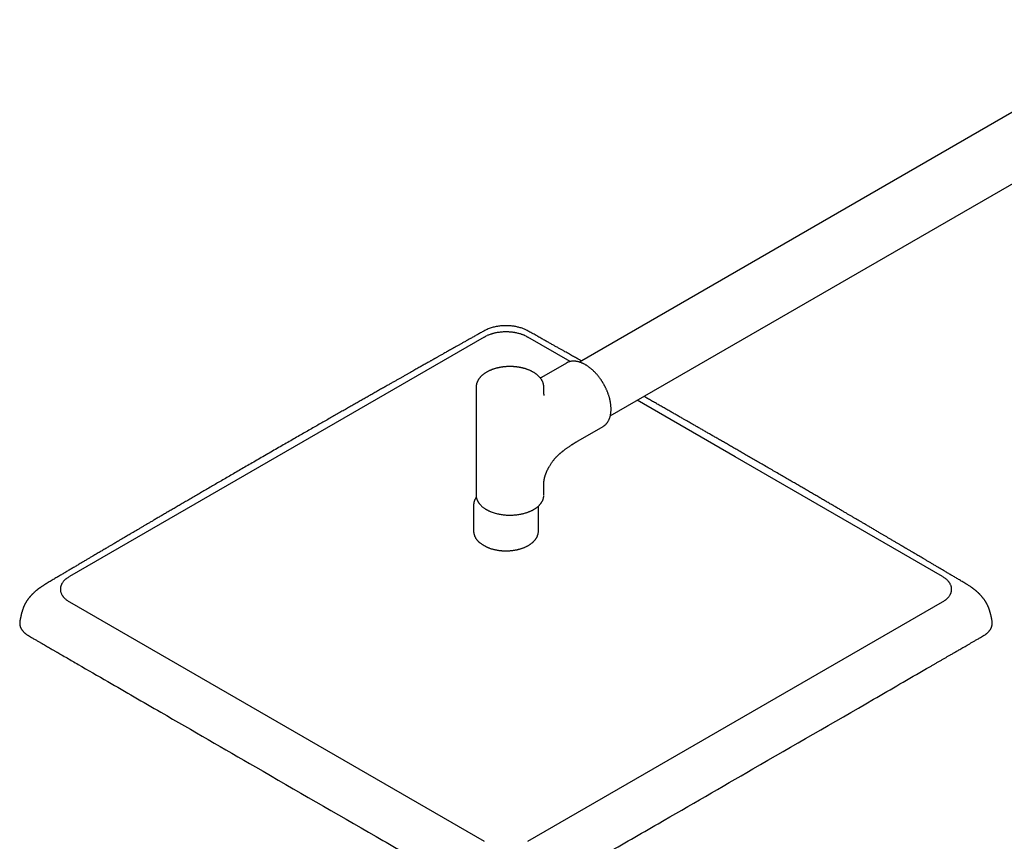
# Model space of a CAD drawing. Header units: millimetres. Extents: x 8 to 1715, y 12 to 2679.
# Tile 9 of 18: x 1094 to 1443, y 986 to 1277. Entities that reach past the tile are written whole.
import ezdxf

# ---------------------------------------------------------------- set-up
doc = ezdxf.new("R2010")
doc.units = ezdxf.units.MM

msp = doc.modelspace()

# ---------------------------------------------------------------- linework, layer by layer
at = {"color": 7, "linetype": 'Continuous', "lineweight": 30}
for p, q in [((1502.55, 1277.01), (1292.24, 1155.6)), ((1303.23, 1136.55), (1513.55, 1257.96)), ((1258.44, 1164.43), (1184.91, 1121.98)), ((1258.11, 1166.46), (1258.11, 1166.46)), ((1288.98, 1155.78), (1274, 1164.43)), ((1287.65, 1155.26), (1278.82, 1150.16)), ((1255.64, 1146.66), (1255.64, 1108.37)), ((1255.64, 1146.65), (1255.64, 1146.66)), ((1279.64, 1145.14), (1279.64, 1146.66)), ((1347.54, 1121.98), (1312.77, 1142.05)), ((1291.81, 1127.64), (1300.65, 1132.75)), ((1300.64, 1132.74), (1300.65, 1132.75)), ((1184.91, 1121.98), (1111.37, 1079.52)), ((1421.08, 1079.52), (1347.54, 1121.98)), ((1279.64, 1108.37), (1279.64, 1112.25)), ((1255.64, 1108.37), (1255.64, 1108.22)), ((1254.72, 1104.85), (1254.72, 1095.71)), ((1254.72, 1104.85), (1254.72, 1104.85)), ((1277.72, 1095.71), (1277.72, 1104.53)), ((1254.72, 1095.7), (1254.72, 1095.71)), ((1277.72, 1095.71), (1277.72, 1095.71)), ((1260, 1089.75), (1259.96, 1089.76)), ((1101.29, 1075.81), (1101.27, 1075.8)), ((1429.32, 1076.99), (1429.33, 1076.98)), ((1431.17, 1075.8), (1431.16, 1075.81)), ((1111.37, 1070.54), (1184.91, 1028.09)), ((1347.54, 1028.09), (1421.08, 1070.54)), ((1096.79, 1058.58), (1097.89, 1057.94)), ((1434.55, 1057.94), (1435.66, 1058.58)), ((1184.91, 1028.09), (1258.44, 985.64)), ((1274, 985.64), (1347.54, 1028.09))]:
    msp.add_line(p, q, dxfattribs=at)
for points, knots in [([(1259.23, 1167.04), (1259.04, 1166.95), (1258.65, 1166.76), (1258.29, 1166.56), (1258.11, 1166.46)], [0, 0, 0, 0, 0.49983, 1, 1, 1, 1]), ([(1273.22, 1167.04), (1273.06, 1167.11), (1272.73, 1167.27), (1272.19, 1167.48), (1271.59, 1167.69), (1270.97, 1167.88), (1270.35, 1168.03), (1269.73, 1168.17), (1269.07, 1168.28), (1268.37, 1168.38), (1267.68, 1168.44), (1267, 1168.48), (1266.34, 1168.5), (1265.65, 1168.49), (1264.95, 1168.46), (1264.24, 1168.39), (1263.51, 1168.3), (1262.78, 1168.18), (1262.05, 1168.02), (1261.32, 1167.83), (1260.6, 1167.61), (1259.9, 1167.35), (1259.45, 1167.14), (1259.23, 1167.04)], [0, 0, 0, 0, 0.0403254, 0.0835872, 0.1298532, 0.1791521, 0.2207695, 0.2642967, 0.3097091, 0.35699, 0.4061322, 0.4485089, 0.4921824, 0.537158, 0.583442, 0.6310412, 0.6799604, 0.730197, 0.7817317, 0.8345186, 0.8884968, 0.9436352, 1, 1, 1, 1]), ([(1274.34, 1166.46), (1274.16, 1166.56), (1273.79, 1166.76), (1273.41, 1166.95), (1273.22, 1167.04)], [0, 0, 0, 0, 0.500155, 1, 1, 1, 1]), ([(1258.11, 1166.46), (1257.69, 1166.23), (1256.87, 1165.77), (1255.67, 1165.09), (1254.51, 1164.44), (1253.4, 1163.82), (1252.34, 1163.22), (1251.33, 1162.65), (1250.37, 1162.11), (1249.46, 1161.6), (1248.58, 1161.11), (1247.75, 1160.64), (1246.95, 1160.19), (1246.2, 1159.77), (1245.5, 1159.37), (1244.84, 1159), (1244.23, 1158.66), (1243.67, 1158.34), (1243.15, 1158.05), (1242.68, 1157.78), (1242.26, 1157.54), (1241.89, 1157.33), (1241.56, 1157.15), (1241.28, 1156.99), (1241.04, 1156.86), (1240.85, 1156.75), (1240.69, 1156.66), (1240.56, 1156.59), (1240.43, 1156.51), (1240.24, 1156.41), (1239.98, 1156.26), (1239.65, 1156.07), (1239.24, 1155.84), (1238.75, 1155.56), (1238.17, 1155.23), (1237.53, 1154.88), (1236.89, 1154.52), (1236.26, 1154.16), (1235.64, 1153.81), (1234.97, 1153.43), (1234.26, 1153.03), (1233.51, 1152.6), (1232.71, 1152.15), (1231.87, 1151.68), (1230.99, 1151.17), (1230.09, 1150.67), (1229.19, 1150.16), (1228.29, 1149.65), (1227.36, 1149.12), (1226.39, 1148.57), (1225.38, 1148), (1224.27, 1147.37), (1223.05, 1146.68), (1221.72, 1145.92), (1220.34, 1145.14), (1218.97, 1144.36), (1217.6, 1143.58), (1216.24, 1142.8), (1214.83, 1142), (1213.39, 1141.18), (1211.91, 1140.34), (1210.39, 1139.47), (1208.83, 1138.58), (1207.22, 1137.66), (1205.58, 1136.73), (1203.9, 1135.76), (1202.17, 1134.78), (1200.41, 1133.77), (1198.61, 1132.73), (1196.76, 1131.68), (1194.88, 1130.6), (1192.92, 1129.47), (1190.9, 1128.31), (1188.79, 1127.1), (1186.65, 1125.87), (1184.46, 1124.61), (1182.23, 1123.32), (1180.73, 1122.45), (1179.97, 1122.01)], [0, 0, 0, 0, 0.015872, 0.031163, 0.045874, 0.060004, 0.073552, 0.086292, 0.09847, 0.110087, 0.121141, 0.13184, 0.141954, 0.151481, 0.160422, 0.168776, 0.176542, 0.183722, 0.190278, 0.196253, 0.201646, 0.206459, 0.210555, 0.214109, 0.21712, 0.219589, 0.221514, 0.223079, 0.224711, 0.226427, 0.230299, 0.234543, 0.239159, 0.245925, 0.253359, 0.261461, 0.270232, 0.27773, 0.285656, 0.294079, 0.303128, 0.312806, 0.322924, 0.333648, 0.34498, 0.356919, 0.367924, 0.379398, 0.391343, 0.403758, 0.416644, 0.430001, 0.446347, 0.463348, 0.481003, 0.499313, 0.516215, 0.533638, 0.551585, 0.570053, 0.589045, 0.608559, 0.628596, 0.649155, 0.670238, 0.691845, 0.713974, 0.736626, 0.759802, 0.783502, 0.807725, 0.832471, 0.858957, 0.886017, 0.913651, 0.94186, 0.970643, 1, 1, 1, 1]), ([(1258.44, 1164.43), (1258.62, 1164.53), (1258.96, 1164.72), (1259.34, 1164.89), (1259.53, 1164.98)], [0, 0, 0, 0, 0.5, 1, 1, 1, 1]), ([(1272.92, 1164.98), (1272.83, 1165.02), (1272.65, 1165.1), (1272.34, 1165.22), (1271.97, 1165.36), (1271.55, 1165.5), (1271.07, 1165.64), (1270.53, 1165.79), (1270, 1165.91), (1269.53, 1166), (1269.17, 1166.06), (1268.86, 1166.11), (1268.56, 1166.15), (1268.23, 1166.19), (1267.85, 1166.22), (1267.45, 1166.25), (1267.02, 1166.28), (1266.62, 1166.29), (1266.12, 1166.29), (1265.52, 1166.28), (1264.83, 1166.24), (1264.15, 1166.18), (1263.45, 1166.09), (1262.84, 1165.99), (1262.35, 1165.89), (1262, 1165.81), (1261.69, 1165.73), (1261.37, 1165.64), (1260.98, 1165.53), (1260.54, 1165.38), (1260.03, 1165.19), (1259.7, 1165.05), (1259.53, 1164.98)], [0, 0, 0, 0, 0.0225444, 0.0488503, 0.0789277, 0.1127831, 0.1504155, 0.1918141, 0.2369595, 0.2684712, 0.2946759, 0.3146775, 0.3362695, 0.3594507, 0.38422, 0.4154499, 0.4450616, 0.4725371, 0.5000104, 0.5499581, 0.5968235, 0.6436656, 0.6934391, 0.7461536, 0.7769639, 0.8009279, 0.823786, 0.8486376, 0.8754779, 0.9136178, 0.9551313, 1, 1, 1, 1]), ([(1272.92, 1164.98), (1273.11, 1164.89), (1273.48, 1164.72), (1273.83, 1164.53), (1274, 1164.43)], [0, 0, 0, 0, 0.5, 1, 1, 1, 1]), ([(1292.93, 1156), (1292.82, 1156.06), (1292.53, 1156.22), (1292.05, 1156.49), (1291.47, 1156.82), (1290.85, 1157.17), (1290.18, 1157.55), (1289.47, 1157.95), (1288.72, 1158.37), (1287.93, 1158.82), (1287.09, 1159.29), (1286.21, 1159.79), (1285.28, 1160.31), (1284.31, 1160.85), (1283.3, 1161.42), (1282.24, 1162.02), (1281.1, 1162.66), (1279.88, 1163.35), (1278.57, 1164.08), (1277.21, 1164.85), (1275.79, 1165.65), (1274.83, 1166.19), (1274.34, 1166.46)], [0, 0, 0, 0, 0.0178615, 0.0466536, 0.0777841, 0.1112522, 0.147057, 0.1851978, 0.2256736, 0.2684833, 0.3136259, 0.3611002, 0.410905, 0.4630389, 0.5175006, 0.5742887, 0.6334015, 0.7011087, 0.7716247, 0.8449469, 0.9210729, 1, 1, 1, 1]), ([(1267.64, 1154.01), (1267.48, 1154.01), (1267.27, 1154.01), (1266.95, 1154), (1266.68, 1153.99), (1266.36, 1153.97), (1266.02, 1153.95), (1265.67, 1153.92), (1265.31, 1153.88), (1264.94, 1153.83), (1264.57, 1153.77), (1264.19, 1153.71), (1263.82, 1153.64), (1263.44, 1153.56), (1263.07, 1153.47), (1262.7, 1153.38), (1262.33, 1153.27), (1261.97, 1153.16), (1261.61, 1153.04), (1261.25, 1152.91), (1260.91, 1152.77), (1260.57, 1152.63), (1260.23, 1152.48), (1259.91, 1152.32), (1259.59, 1152.15), (1259.29, 1151.98), (1258.99, 1151.8), (1258.7, 1151.61), (1258.42, 1151.41), (1258.16, 1151.21), (1257.9, 1151), (1257.66, 1150.79), (1257.42, 1150.57), (1257.2, 1150.34), (1257, 1150.11), (1256.81, 1149.87), (1256.63, 1149.63), (1256.46, 1149.38), (1256.31, 1149.13), (1256.17, 1148.87), (1256.05, 1148.61), (1255.95, 1148.35), (1255.85, 1148.09), (1255.78, 1147.82), (1255.72, 1147.55), (1255.67, 1147.27), (1255.65, 1147), (1255.64, 1146.79), (1255.64, 1146.68), (1255.64, 1146.65)], [0, 0, 0, 0, 0.024834, 0.034841, 0.051459, 0.068705, 0.087198, 0.106494, 0.126414, 0.146814, 0.167594, 0.188679, 0.210013, 0.231554, 0.253269, 0.275131, 0.29712, 0.319219, 0.341415, 0.363697, 0.386054, 0.40848, 0.430967, 0.453508, 0.476099, 0.498734, 0.521408, 0.544114, 0.566845, 0.589593, 0.612352, 0.635112, 0.657865, 0.680601, 0.70331, 0.725982, 0.748609, 0.771181, 0.793694, 0.816146, 0.838536, 0.86087, 0.883156, 0.90541, 0.927649, 0.949895, 0.972174, 0.994516, 1, 1, 1, 1]), ([(1279.64, 1146.66), (1279.64, 1146.73), (1279.63, 1146.9), (1279.61, 1147.16), (1279.58, 1147.44), (1279.52, 1147.72), (1279.45, 1148), (1279.36, 1148.28), (1279.25, 1148.55), (1279.12, 1148.83), (1278.98, 1149.11), (1278.81, 1149.38), (1278.63, 1149.65), (1278.44, 1149.91), (1278.24, 1150.15), (1278.03, 1150.38), (1277.81, 1150.61), (1277.57, 1150.83), (1277.33, 1151.04), (1277.07, 1151.25), (1276.8, 1151.45), (1276.51, 1151.65), (1276.22, 1151.84), (1275.92, 1152.02), (1275.6, 1152.19), (1275.28, 1152.36), (1274.95, 1152.52), (1274.61, 1152.67), (1274.26, 1152.82), (1273.9, 1152.95), (1273.54, 1153.08), (1273.17, 1153.2), (1272.79, 1153.32), (1272.41, 1153.42), (1272.02, 1153.52), (1271.63, 1153.6), (1271.23, 1153.68), (1270.84, 1153.75), (1270.43, 1153.81), (1270.03, 1153.87), (1269.63, 1153.91), (1269.24, 1153.95), (1268.86, 1153.97), (1268.53, 1153.99), (1268.24, 1154), (1267.95, 1154.01), (1267.75, 1154.01), (1267.64, 1154.01)], [0, 0, 0, 0, 0.017532, 0.040103, 0.062821, 0.085718, 0.108821, 0.132159, 0.155751, 0.179615, 0.203761, 0.228192, 0.252903, 0.277884, 0.300459, 0.323129, 0.345877, 0.368689, 0.391551, 0.414449, 0.437372, 0.460309, 0.483252, 0.506193, 0.529123, 0.55204, 0.574939, 0.597817, 0.620672, 0.643502, 0.666305, 0.68908, 0.711824, 0.734534, 0.757206, 0.779834, 0.80241, 0.824917, 0.847334, 0.869617, 0.891686, 0.913369, 0.934216, 0.953453, 0.967076, 0.981749, 1, 1, 1, 1]), ([(1300.84, 1147.86), (1300.76, 1148), (1300.64, 1148.2), (1300.47, 1148.48), (1300.32, 1148.72), (1300.14, 1149), (1299.94, 1149.29), (1299.73, 1149.59), (1299.51, 1149.9), (1299.27, 1150.21), (1299.03, 1150.52), (1298.78, 1150.83), (1298.53, 1151.13), (1298.26, 1151.43), (1297.99, 1151.73), (1297.71, 1152.02), (1297.43, 1152.3), (1297.15, 1152.58), (1296.86, 1152.84), (1296.56, 1153.1), (1296.26, 1153.35), (1295.96, 1153.59), (1295.66, 1153.82), (1295.35, 1154.04), (1295.04, 1154.25), (1294.73, 1154.45), (1294.42, 1154.64), (1294.11, 1154.81), (1293.8, 1154.97), (1293.48, 1155.12), (1293.17, 1155.26), (1292.86, 1155.39), (1292.55, 1155.5), (1292.24, 1155.6), (1291.93, 1155.69), (1291.62, 1155.76), (1291.31, 1155.82), (1291.01, 1155.87), (1290.71, 1155.9), (1290.42, 1155.91), (1290.12, 1155.92), (1289.83, 1155.91), (1289.55, 1155.88), (1289.27, 1155.84), (1288.99, 1155.79), (1288.72, 1155.72), (1288.46, 1155.64), (1288.2, 1155.54), (1287.95, 1155.42), (1287.77, 1155.33), (1287.67, 1155.27), (1287.65, 1155.26)], [0, 0, 0, 0, 0.023834, 0.033374, 0.049226, 0.065668, 0.083293, 0.10168, 0.120658, 0.140092, 0.159884, 0.179964, 0.200278, 0.220784, 0.241451, 0.262253, 0.28317, 0.304185, 0.325286, 0.34646, 0.367699, 0.388995, 0.410341, 0.431733, 0.453164, 0.474632, 0.496133, 0.517663, 0.539219, 0.5608, 0.582402, 0.604022, 0.625658, 0.647308, 0.668968, 0.690637, 0.712313, 0.733992, 0.755674, 0.777356, 0.79904, 0.820726, 0.842417, 0.864118, 0.885836, 0.90758, 0.929363, 0.951199, 0.973105, 0.9951, 1, 1, 1, 1]), ([(1278.82, 1150.16), (1278.72, 1150.1), (1278.58, 1150.03), (1278.45, 1149.95), (1278.42, 1149.93)], [0, 0, 0, 0, 0.743048, 1, 1, 1, 1]), ([(1300.64, 1132.74), (1300.71, 1132.78), (1300.85, 1132.87), (1301.07, 1133.01), (1301.29, 1133.19), (1301.51, 1133.38), (1301.72, 1133.58), (1301.91, 1133.8), (1302.1, 1134.03), (1302.28, 1134.28), (1302.45, 1134.54), (1302.6, 1134.82), (1302.74, 1135.1), (1302.87, 1135.39), (1302.98, 1135.67), (1303.08, 1135.97), (1303.17, 1136.27), (1303.25, 1136.58), (1303.31, 1136.9), (1303.37, 1137.23), (1303.42, 1137.57), (1303.45, 1137.91), (1303.48, 1138.26), (1303.49, 1138.62), (1303.49, 1138.98), (1303.49, 1139.35), (1303.47, 1139.72), (1303.44, 1140.1), (1303.4, 1140.48), (1303.35, 1140.86), (1303.29, 1141.25), (1303.22, 1141.64), (1303.14, 1142.03), (1303.05, 1142.43), (1302.95, 1142.83), (1302.83, 1143.22), (1302.71, 1143.62), (1302.58, 1144.02), (1302.45, 1144.42), (1302.3, 1144.81), (1302.14, 1145.21), (1301.98, 1145.59), (1301.81, 1145.98), (1301.63, 1146.35), (1301.46, 1146.71), (1301.3, 1147.02), (1301.15, 1147.3), (1301.01, 1147.57), (1300.9, 1147.76), (1300.84, 1147.86)], [0, 0, 0, 0, 0.01809, 0.0403, 0.062649, 0.085157, 0.107837, 0.130702, 0.153759, 0.177013, 0.200462, 0.2241, 0.247918, 0.269429, 0.290987, 0.312585, 0.334215, 0.35587, 0.377546, 0.399236, 0.420936, 0.44264, 0.464347, 0.486052, 0.507752, 0.529445, 0.55113, 0.572805, 0.594469, 0.61612, 0.637758, 0.659382, 0.680989, 0.702579, 0.724149, 0.745696, 0.767216, 0.788703, 0.810148, 0.831537, 0.852847, 0.874042, 0.895047, 0.915712, 0.935648, 0.954467, 0.967793, 0.981593, 1, 1, 1, 1]), ([(1279.79, 1143.73), (1279.79, 1143.73), (1279.79, 1143.73), (1279.79, 1143.74), (1279.78, 1143.77), (1279.77, 1143.82), (1279.76, 1143.85), (1279.75, 1143.89), (1279.75, 1143.92), (1279.74, 1143.95), (1279.73, 1144), (1279.72, 1144.05), (1279.71, 1144.11), (1279.7, 1144.16), (1279.69, 1144.2), (1279.69, 1144.24), (1279.68, 1144.29), (1279.68, 1144.36), (1279.67, 1144.44), (1279.66, 1144.54), (1279.65, 1144.66), (1279.64, 1144.81), (1279.64, 1144.97), (1279.64, 1145.08), (1279.64, 1145.14)], [0, 0, 0, 0, 0.019176, 0.078069, 0.14183, 0.208093, 0.242809, 0.272412, 0.301725, 0.331505, 0.365925, 0.406749, 0.451272, 0.488124, 0.511117, 0.531083, 0.558297, 0.593845, 0.637943, 0.690874, 0.753013, 0.824835, 0.90693, 1, 1, 1, 1]), ([(1429.32, 1076.99), (1428.89, 1077.24), (1428.05, 1077.74), (1426.8, 1078.49), (1425.59, 1079.2), (1424.42, 1079.9), (1423.29, 1080.57), (1422.19, 1081.22), (1421.1, 1081.87), (1420.02, 1082.51), (1418.94, 1083.14), (1417.91, 1083.75), (1416.93, 1084.33), (1416, 1084.89), (1415.11, 1085.41), (1414.26, 1085.91), (1413.47, 1086.38), (1412.72, 1086.82), (1412.02, 1087.24), (1411.37, 1087.62), (1410.76, 1087.98), (1410.21, 1088.31), (1409.7, 1088.61), (1409.24, 1088.88), (1408.83, 1089.12), (1408.47, 1089.33), (1408.14, 1089.53), (1407.86, 1089.69), (1407.62, 1089.83), (1407.42, 1089.95), (1407.26, 1090.04), (1407.13, 1090.12), (1406.99, 1090.21), (1406.79, 1090.32), (1406.54, 1090.47), (1406.21, 1090.66), (1405.84, 1090.88), (1405.44, 1091.12), (1404.99, 1091.38), (1404.5, 1091.67), (1403.98, 1091.98), (1403.42, 1092.31), (1402.73, 1092.71), (1401.94, 1093.18), (1401.05, 1093.7), (1400.18, 1094.21), (1399.33, 1094.71), (1398.37, 1095.28), (1397.31, 1095.9), (1396.16, 1096.58), (1395.04, 1097.23), (1393.97, 1097.86), (1392.95, 1098.46), (1392.01, 1099.02), (1391.13, 1099.53), (1390.3, 1100.01), (1389.45, 1100.52), (1388.56, 1101.03), (1387.65, 1101.57), (1386.71, 1102.12), (1385.7, 1102.71), (1384.64, 1103.33), (1383.5, 1103.99), (1382.33, 1104.68), (1381.13, 1105.38), (1379.86, 1106.12), (1378.53, 1106.9), (1377.14, 1107.71), (1375.71, 1108.54), (1374.24, 1109.4), (1372.73, 1110.28), (1371.21, 1111.16), (1369.68, 1112.05), (1368.15, 1112.94), (1366.58, 1113.85), (1364.97, 1114.78), (1363.28, 1115.77), (1361.51, 1116.79), (1359.71, 1117.83), (1357.94, 1118.86), (1356.21, 1119.86), (1354.51, 1120.84), (1352.86, 1121.79), (1351.24, 1122.73), (1349.66, 1123.64), (1348.12, 1124.53), (1346.62, 1125.39), (1345.15, 1126.24), (1343.73, 1127.06), (1342.35, 1127.85), (1341.01, 1128.62), (1339.72, 1129.36), (1338.47, 1130.08), (1337.26, 1130.78), (1336.08, 1131.45), (1334.94, 1132.11), (1333.83, 1132.74), (1332.84, 1133.31), (1331.95, 1133.82), (1331.14, 1134.28), (1330.32, 1134.75), (1329.38, 1135.29), (1328.33, 1135.89), (1327.14, 1136.57), (1325.91, 1137.27), (1324.64, 1138), (1323.32, 1138.75), (1321.96, 1139.53), (1320.59, 1140.31), (1319.22, 1141.09), (1317.85, 1141.87), (1316.49, 1142.65), (1315.57, 1143.16), (1315.13, 1143.41)], [0, 0, 0, 0, 0.011394, 0.022451, 0.033172, 0.043555, 0.053601, 0.063309, 0.07268, 0.082597, 0.092105, 0.101203, 0.109891, 0.11817, 0.126038, 0.133497, 0.140544, 0.147181, 0.153407, 0.159122, 0.16444, 0.169362, 0.173887, 0.177874, 0.181492, 0.184741, 0.187621, 0.190132, 0.192273, 0.193954, 0.195307, 0.196427, 0.197654, 0.199018, 0.201531, 0.204408, 0.207648, 0.211253, 0.21522, 0.219471, 0.224073, 0.229026, 0.23433, 0.242288, 0.250111, 0.257762, 0.265243, 0.272552, 0.283111, 0.293291, 0.303091, 0.31251, 0.32155, 0.33021, 0.337353, 0.344617, 0.352132, 0.359897, 0.367914, 0.376181, 0.3847, 0.39436, 0.404324, 0.414591, 0.425163, 0.436038, 0.447904, 0.460112, 0.472662, 0.485553, 0.498786, 0.512361, 0.525473, 0.53889, 0.552609, 0.566633, 0.58096, 0.597066, 0.612847, 0.628292, 0.643401, 0.658172, 0.672607, 0.686706, 0.700467, 0.713896, 0.726987, 0.739741, 0.752158, 0.764238, 0.775773, 0.786983, 0.797868, 0.808427, 0.81866, 0.828568, 0.838151, 0.847408, 0.854453, 0.861369, 0.868475, 0.875811, 0.885681, 0.895939, 0.906584, 0.917615, 0.929034, 0.940839, 0.95303, 0.964544, 0.976383, 0.988546, 1, 1, 1, 1]), ([(1279.64, 1112.25), (1279.64, 1112.3), (1279.64, 1112.39), (1279.64, 1112.51), (1279.64, 1112.6), (1279.65, 1112.68), (1279.65, 1112.76), (1279.65, 1112.84), (1279.66, 1112.94), (1279.67, 1113.07), (1279.68, 1113.18), (1279.69, 1113.23), (1279.69, 1113.28), (1279.7, 1113.34), (1279.71, 1113.41), (1279.72, 1113.51), (1279.73, 1113.6), (1279.75, 1113.7), (1279.76, 1113.79), (1279.78, 1113.9), (1279.8, 1114.02), (1279.83, 1114.15), (1279.86, 1114.29), (1279.89, 1114.44), (1279.93, 1114.61), (1279.97, 1114.77), (1280.02, 1114.93), (1280.07, 1115.11), (1280.13, 1115.32), (1280.21, 1115.56), (1280.3, 1115.8), (1280.39, 1116.05), (1280.5, 1116.33), (1280.62, 1116.63), (1280.77, 1116.97), (1280.92, 1117.3), (1281.08, 1117.61), (1281.23, 1117.91), (1281.38, 1118.21), (1281.55, 1118.51), (1281.75, 1118.84), (1281.98, 1119.23), (1282.25, 1119.64), (1282.55, 1120.07), (1282.84, 1120.48), (1283.11, 1120.82), (1283.36, 1121.12), (1283.56, 1121.36), (1283.73, 1121.55), (1283.87, 1121.7), (1283.99, 1121.83), (1284.12, 1121.97), (1284.31, 1122.17), (1284.53, 1122.39), (1284.78, 1122.63), (1285, 1122.84), (1285.21, 1123.03), (1285.38, 1123.18), (1285.52, 1123.3), (1285.62, 1123.39), (1285.71, 1123.46), (1285.8, 1123.54), (1285.9, 1123.62), (1286.04, 1123.74), (1286.22, 1123.89), (1286.45, 1124.07), (1286.7, 1124.27), (1286.97, 1124.48), (1287.27, 1124.7), (1287.59, 1124.94), (1287.95, 1125.19), (1288.32, 1125.45), (1288.68, 1125.7), (1289.02, 1125.93), (1289.32, 1126.12), (1289.57, 1126.28), (1289.76, 1126.41), (1289.91, 1126.5), (1290.02, 1126.57), (1290.12, 1126.63), (1290.21, 1126.69), (1290.33, 1126.76), (1290.49, 1126.86), (1290.68, 1126.97), (1290.9, 1127.11), (1291.17, 1127.27), (1291.48, 1127.45), (1291.7, 1127.58), (1291.81, 1127.64)], [0, 0, 0, 0, 0.009672, 0.017395, 0.023451, 0.028765, 0.033439, 0.038186, 0.043794, 0.053837, 0.063571, 0.068433, 0.072641, 0.076136, 0.079862, 0.083853, 0.089202, 0.094468, 0.100387, 0.105954, 0.114848, 0.122412, 0.129009, 0.139209, 0.148215, 0.15683, 0.165111, 0.174338, 0.185032, 0.19738, 0.210037, 0.221254, 0.234712, 0.249357, 0.26524, 0.28208, 0.295902, 0.310227, 0.324735, 0.337703, 0.354066, 0.372216, 0.394389, 0.416376, 0.437339, 0.458152, 0.47277, 0.486612, 0.499497, 0.506576, 0.513749, 0.522647, 0.533405, 0.550025, 0.565446, 0.579657, 0.592665, 0.603931, 0.611675, 0.617911, 0.622792, 0.628058, 0.634174, 0.641153, 0.653734, 0.667859, 0.683539, 0.700328, 0.718712, 0.73877, 0.760599, 0.784276, 0.80701, 0.827629, 0.846005, 0.862012, 0.872351, 0.881262, 0.888708, 0.893508, 0.898788, 0.906788, 0.9163, 0.928109, 0.942285, 0.958919, 0.978116, 1, 1, 1, 1]), ([(1179.97, 1122.01), (1179.24, 1121.6), (1177.81, 1120.77), (1175.68, 1119.54), (1173.59, 1118.33), (1171.56, 1117.15), (1169.57, 1116), (1167.65, 1114.88), (1165.77, 1113.8), (1163.95, 1112.74), (1162.15, 1111.69), (1160.38, 1110.66), (1158.65, 1109.66), (1156.96, 1108.67), (1155.32, 1107.72), (1153.72, 1106.78), (1152.17, 1105.88), (1150.66, 1105), (1149.19, 1104.14), (1147.77, 1103.31), (1146.4, 1102.51), (1145.07, 1101.73), (1143.78, 1100.97), (1142.54, 1100.25), (1141.37, 1099.56), (1140.28, 1098.92), (1139.26, 1098.32), (1138.27, 1097.74), (1137.33, 1097.19), (1136.41, 1096.65), (1135.55, 1096.14), (1134.73, 1095.66), (1133.95, 1095.2), (1133.21, 1094.77), (1132.5, 1094.35), (1131.84, 1093.97), (1131.23, 1093.6), (1130.65, 1093.27), (1130.12, 1092.95), (1129.62, 1092.66), (1129.16, 1092.39), (1128.75, 1092.14), (1128.37, 1091.92), (1128.07, 1091.75), (1127.85, 1091.62), (1127.69, 1091.52), (1127.52, 1091.42), (1127.32, 1091.31), (1127.09, 1091.17), (1126.81, 1091), (1126.46, 1090.8), (1126.04, 1090.55), (1125.58, 1090.28), (1125.06, 1089.97), (1124.5, 1089.64), (1123.89, 1089.28), (1123.25, 1088.9), (1122.59, 1088.51), (1121.9, 1088.11), (1121.17, 1087.68), (1120.4, 1087.22), (1119.59, 1086.74), (1118.71, 1086.22), (1117.76, 1085.66), (1116.74, 1085.06), (1115.67, 1084.43), (1114.55, 1083.76), (1113.39, 1083.07), (1112.17, 1082.35), (1110.95, 1081.63), (1109.71, 1080.9), (1108.47, 1080.16), (1107.19, 1079.4), (1105.87, 1078.62), (1104.51, 1077.81), (1103.59, 1077.27), (1103.12, 1076.99)], [0, 0, 0, 0, 0.028052, 0.055536, 0.082451, 0.108799, 0.134577, 0.159341, 0.183556, 0.207223, 0.23034, 0.253362, 0.275813, 0.297692, 0.318998, 0.339732, 0.359895, 0.379485, 0.398503, 0.416949, 0.434822, 0.452124, 0.468854, 0.485012, 0.500599, 0.514384, 0.527688, 0.540513, 0.552857, 0.564722, 0.576106, 0.58671, 0.596861, 0.606557, 0.615745, 0.624408, 0.632403, 0.639891, 0.646871, 0.653344, 0.659309, 0.664768, 0.669719, 0.674163, 0.676289, 0.678277, 0.680447, 0.683031, 0.68603, 0.689443, 0.694248, 0.69969, 0.705768, 0.712482, 0.719832, 0.727818, 0.73644, 0.744901, 0.753896, 0.763424, 0.773486, 0.784081, 0.795209, 0.807956, 0.821337, 0.835351, 0.849999, 0.865279, 0.881191, 0.897735, 0.913455, 0.929705, 0.946485, 0.963795, 0.981633, 1, 1, 1, 1]), ([(1255.69, 1107.69), (1255.65, 1107.63), (1255.55, 1107.5), (1255.42, 1107.27), (1255.28, 1107.03), (1255.15, 1106.78), (1255.05, 1106.53), (1254.95, 1106.27), (1254.88, 1106.01), (1254.81, 1105.75), (1254.77, 1105.49), (1254.74, 1105.22), (1254.72, 1105.01), (1254.72, 1104.88), (1254.72, 1104.85)], [0, 0, 0, 0, 0.06679, 0.156811, 0.246665, 0.336351, 0.425883, 0.51529, 0.60462, 0.693938, 0.783326, 0.872882, 0.962717, 1, 1, 1, 1]), ([(1255.64, 1108.37), (1255.64, 1108.24), (1255.65, 1108), (1255.69, 1107.65), (1255.76, 1107.34), (1255.84, 1107.07), (1255.91, 1106.85), (1255.98, 1106.68), (1256.04, 1106.54), (1256.09, 1106.43), (1256.14, 1106.34), (1256.18, 1106.26), (1256.23, 1106.16), (1256.31, 1106.02), (1256.43, 1105.82), (1256.58, 1105.61), (1256.75, 1105.39), (1256.93, 1105.17), (1257.14, 1104.93), (1257.38, 1104.68), (1257.67, 1104.42), (1257.98, 1104.16), (1258.3, 1103.91), (1258.58, 1103.72), (1258.78, 1103.6), (1258.87, 1103.53), (1258.94, 1103.5), (1258.98, 1103.47), (1259.03, 1103.44), (1259.12, 1103.38), (1259.26, 1103.3), (1259.44, 1103.2), (1259.65, 1103.09), (1259.91, 1102.96), (1260.22, 1102.81), (1260.58, 1102.65), (1261.07, 1102.45), (1261.68, 1102.23), (1262.41, 1102), (1263.14, 1101.82), (1263.84, 1101.67), (1264.52, 1101.55), (1265.2, 1101.45), (1265.9, 1101.38), (1266.6, 1101.33), (1267.31, 1101.31), (1268.02, 1101.31), (1268.73, 1101.34), (1269.43, 1101.39), (1270.12, 1101.46), (1270.79, 1101.55), (1271.43, 1101.67), (1272.02, 1101.79), (1272.57, 1101.93), (1273.09, 1102.07), (1273.55, 1102.22), (1273.96, 1102.36), (1274.32, 1102.5), (1274.66, 1102.64), (1274.96, 1102.77), (1275.21, 1102.88), (1275.39, 1102.97), (1275.52, 1103.04), (1275.64, 1103.1), (1275.76, 1103.16), (1275.9, 1103.24), (1276.08, 1103.34), (1276.28, 1103.46), (1276.52, 1103.61), (1276.76, 1103.77), (1277.01, 1103.94), (1277.25, 1104.13), (1277.48, 1104.31), (1277.71, 1104.51), (1277.94, 1104.73), (1278.17, 1104.96), (1278.37, 1105.2), (1278.56, 1105.42), (1278.7, 1105.62), (1278.82, 1105.79), (1278.9, 1105.91), (1278.96, 1106.02), (1279.03, 1106.13), (1279.1, 1106.27), (1279.19, 1106.45), (1279.29, 1106.66), (1279.4, 1106.95), (1279.5, 1107.28), (1279.58, 1107.65), (1279.62, 1107.91), (1279.62, 1108.08), (1279.62, 1108.11)], [0, 0, 0, 0, 0.016998, 0.032408, 0.046231, 0.058466, 0.069113, 0.076351, 0.082614, 0.087904, 0.092219, 0.095562, 0.098483, 0.106584, 0.116404, 0.126623, 0.13787, 0.148989, 0.159888, 0.174329, 0.188386, 0.202528, 0.216944, 0.231546, 0.236836, 0.240689, 0.243105, 0.244298, 0.24564, 0.249417, 0.254705, 0.261233, 0.269164, 0.278499, 0.289236, 0.301375, 0.314914, 0.337255, 0.3596, 0.381952, 0.401009, 0.42007, 0.439138, 0.458213, 0.477294, 0.496384, 0.515481, 0.534588, 0.553703, 0.572827, 0.591485, 0.609327, 0.62635, 0.642557, 0.657945, 0.672516, 0.684878, 0.696583, 0.707631, 0.718018, 0.727283, 0.732578, 0.737262, 0.741335, 0.745216, 0.750409, 0.757049, 0.764908, 0.774141, 0.784471, 0.794903, 0.805351, 0.815814, 0.826293, 0.838537, 0.850803, 0.86309, 0.874639, 0.884561, 0.892854, 0.898559, 0.903124, 0.908137, 0.914733, 0.923343, 0.933692, 0.944876, 0.962968, 0.979818, 0.995491, 1, 1, 1, 1]), ([(1254.72, 1095.7), (1254.72, 1095.64), (1254.73, 1095.49), (1254.74, 1095.24), (1254.78, 1094.97), (1254.84, 1094.69), (1254.91, 1094.42), (1255, 1094.15), (1255.1, 1093.87), (1255.23, 1093.6), (1255.37, 1093.33), (1255.53, 1093.06), (1255.71, 1092.8), (1255.91, 1092.54), (1256.11, 1092.31), (1256.3, 1092.09), (1256.44, 1091.95), (1256.51, 1091.89)], [0, 0, 0, 0, 0.044797, 0.110931, 0.177505, 0.244615, 0.312354, 0.380805, 0.450037, 0.520102, 0.591034, 0.662844, 0.735518, 0.80902, 0.875366, 0.941999, 1, 1, 1, 1]), ([(1266.22, 1088.65), (1266.37, 1088.65), (1266.58, 1088.65), (1266.89, 1088.66), (1267.16, 1088.67), (1267.47, 1088.69), (1267.8, 1088.71), (1268.15, 1088.74), (1268.5, 1088.78), (1268.86, 1088.83), (1269.22, 1088.89), (1269.59, 1088.95), (1269.96, 1089.02), (1270.32, 1089.1), (1270.69, 1089.19), (1271.05, 1089.28), (1271.41, 1089.39), (1271.76, 1089.5), (1272.11, 1089.62), (1272.46, 1089.75), (1272.79, 1089.89), (1273.12, 1090.03), (1273.44, 1090.18), (1273.76, 1090.34), (1274.06, 1090.51), (1274.36, 1090.68), (1274.65, 1090.86), (1274.93, 1091.05), (1275.19, 1091.25), (1275.45, 1091.45), (1275.69, 1091.65), (1275.92, 1091.87), (1276.14, 1092.09), (1276.35, 1092.32), (1276.54, 1092.55), (1276.72, 1092.78), (1276.89, 1093.02), (1277.04, 1093.27), (1277.18, 1093.52), (1277.3, 1093.77), (1277.41, 1094.03), (1277.5, 1094.29), (1277.58, 1094.55), (1277.64, 1094.82), (1277.68, 1095.09), (1277.71, 1095.36), (1277.72, 1095.57), (1277.72, 1095.69), (1277.72, 1095.72)], [0, 0, 0, 0, 0.025371, 0.035599, 0.052585, 0.070213, 0.089116, 0.108839, 0.1292, 0.150051, 0.17129, 0.19284, 0.214645, 0.236662, 0.258855, 0.2812, 0.303674, 0.326261, 0.348948, 0.371722, 0.394574, 0.417496, 0.440481, 0.463522, 0.486613, 0.509749, 0.532922, 0.556126, 0.579353, 0.602593, 0.625839, 0.64908, 0.672305, 0.695504, 0.718666, 0.74178, 0.764837, 0.787831, 0.810757, 0.833615, 0.856411, 0.879152, 0.901853, 0.924534, 0.947218, 0.969932, 0.992707, 1, 1, 1, 1]), ([(1256.51, 1091.88), (1256.52, 1091.88), (1256.54, 1091.86), (1256.56, 1091.84), (1256.57, 1091.83)], [0, 0, 0, 0, 0.419268, 1, 1, 1, 1]), ([(1256.54, 1091.86), (1256.55, 1091.85), (1256.63, 1091.77), (1256.78, 1091.64), (1257.04, 1091.43), (1257.36, 1091.21), (1257.69, 1091), (1257.99, 1090.81), (1258.26, 1090.65), (1258.53, 1090.49), (1258.8, 1090.34), (1259.11, 1090.17), (1259.39, 1090.02), (1259.64, 1089.9), (1259.81, 1089.82), (1259.92, 1089.78), (1259.96, 1089.76)], [0, 0, 0, 0, 0.010898, 0.070223, 0.137691, 0.24521, 0.342957, 0.430616, 0.508332, 0.580305, 0.659973, 0.748445, 0.845774, 0.908387, 0.963406, 1, 1, 1, 1]), ([(1256.57, 1091.83), (1256.56, 1091.84), (1256.55, 1091.84), (1256.54, 1091.85), (1256.54, 1091.86)], [0, 0, 0, 0, 0.445517, 1, 1, 1, 1]), ([(1260, 1089.75), (1260.02, 1089.74), (1260.15, 1089.69), (1260.41, 1089.59), (1260.77, 1089.47), (1261.13, 1089.36), (1261.51, 1089.25), (1261.88, 1089.16), (1262.27, 1089.07), (1262.65, 1088.99), (1263.04, 1088.92), (1263.43, 1088.85), (1263.83, 1088.8), (1264.22, 1088.75), (1264.6, 1088.71), (1264.98, 1088.69), (1265.31, 1088.67), (1265.6, 1088.66), (1265.9, 1088.65), (1266.1, 1088.65), (1266.22, 1088.65)], [0, 0, 0, 0, 0.011211, 0.073961, 0.13663, 0.199211, 0.261697, 0.324077, 0.386335, 0.448448, 0.51038, 0.572068, 0.633406, 0.694194, 0.754004, 0.811764, 0.866798, 0.905777, 0.945518, 1, 1, 1, 1]), ([(1110.42, 1078.9), (1110.57, 1079.01), (1110.87, 1079.23), (1111.2, 1079.43), (1111.37, 1079.52)], [0, 0, 0, 0, 0.5, 1, 1, 1, 1]), ([(1421.08, 1079.52), (1421.25, 1079.43), (1421.58, 1079.23), (1421.88, 1079.01), (1422.03, 1078.9)], [0, 0, 0, 0, 0.5, 1, 1, 1, 1]), ([(1101.28, 1075.81), (1101.2, 1075.76), (1101.07, 1075.66), (1100.88, 1075.53), (1100.73, 1075.42), (1100.6, 1075.33), (1100.49, 1075.24), (1100.37, 1075.16), (1100.25, 1075.06), (1100.11, 1074.95), (1099.98, 1074.85), (1099.86, 1074.76), (1099.77, 1074.68), (1099.66, 1074.59), (1099.53, 1074.48), (1099.38, 1074.36), (1099.24, 1074.24), (1099.13, 1074.13), (1099, 1074.02), (1098.86, 1073.89), (1098.71, 1073.75), (1098.57, 1073.62), (1098.45, 1073.51), (1098.35, 1073.41), (1098.25, 1073.31), (1098.13, 1073.19), (1098.01, 1073.06), (1097.9, 1072.95), (1097.8, 1072.84), (1097.69, 1072.73), (1097.58, 1072.6), (1097.48, 1072.48), (1097.4, 1072.39), (1097.33, 1072.31), (1097.25, 1072.22), (1097.17, 1072.13), (1097.08, 1072.02), (1096.97, 1071.88), (1096.84, 1071.72), (1096.69, 1071.51), (1096.54, 1071.3), (1096.39, 1071.08), (1096.24, 1070.87), (1096.1, 1070.65), (1095.97, 1070.43), (1095.84, 1070.21), (1095.72, 1069.99), (1095.61, 1069.78), (1095.5, 1069.57), (1095.4, 1069.36), (1095.3, 1069.14), (1095.18, 1068.88), (1095.06, 1068.6), (1094.94, 1068.29), (1094.84, 1068.01), (1094.74, 1067.72), (1094.65, 1067.45), (1094.57, 1067.19), (1094.49, 1066.9), (1094.41, 1066.64), (1094.35, 1066.39), (1094.29, 1066.18), (1094.24, 1065.98), (1094.2, 1065.82), (1094.18, 1065.7), (1094.15, 1065.61), (1094.13, 1065.52), (1094.11, 1065.42), (1094.09, 1065.31), (1094.06, 1065.17), (1094.02, 1065), (1093.98, 1064.78), (1093.92, 1064.53), (1093.87, 1064.23), (1093.82, 1063.96), (1093.78, 1063.79), (1093.77, 1063.73)], [0, 0, 0, 0, 0.0183989, 0.0331544, 0.04519, 0.0558138, 0.0651762, 0.0734472, 0.0838847, 0.0967039, 0.1084813, 0.1174957, 0.1255152, 0.1334659, 0.1443152, 0.1602018, 0.1716307, 0.1807025, 0.1912677, 0.2045661, 0.2197523, 0.232651, 0.2429769, 0.2517596, 0.2598031, 0.2718449, 0.285104, 0.295049, 0.3039322, 0.3135684, 0.3269987, 0.3372955, 0.3448601, 0.3512741, 0.3587935, 0.3673917, 0.3769629, 0.3866935, 0.4015696, 0.4194703, 0.4387271, 0.4533421, 0.4720152, 0.4906827, 0.5046524, 0.5237558, 0.5410675, 0.5540926, 0.5721291, 0.588573, 0.6003066, 0.6194007, 0.6450525, 0.6619065, 0.6851915, 0.705533, 0.7235779, 0.7425198, 0.7623987, 0.7850092, 0.7999657, 0.816211, 0.8314273, 0.8438458, 0.8512971, 0.8578876, 0.8646974, 0.8717362, 0.8794698, 0.889739, 0.9028384, 0.9189165, 0.9381584, 0.9607887, 0.9870767, 1, 1, 1, 1]), ([(1103.12, 1076.99), (1103.06, 1076.95), (1102.94, 1076.88), (1102.79, 1076.79), (1102.66, 1076.71), (1102.56, 1076.65), (1102.46, 1076.59), (1102.37, 1076.53), (1102.28, 1076.47), (1102.09, 1076.35), (1101.9, 1076.22), (1101.71, 1076.1), (1101.6, 1076.02), (1101.45, 1075.93), (1101.34, 1075.85), (1101.28, 1075.81)], [0, 0, 0, 0, 0.10365, 0.186452, 0.248835, 0.302349, 0.353343, 0.402142, 0.45062, 0.499086, 0.717772, 0.75951, 0.817085, 0.897309, 1, 1, 1, 1]), ([(1110.42, 1078.9), (1110.35, 1078.85), (1110.21, 1078.74), (1110, 1078.56), (1109.76, 1078.35), (1109.52, 1078.11), (1109.27, 1077.83), (1109.02, 1077.52), (1108.81, 1077.21), (1108.65, 1076.94), (1108.55, 1076.74), (1108.46, 1076.56), (1108.39, 1076.38), (1108.33, 1076.19), (1108.26, 1075.98), (1108.21, 1075.74), (1108.17, 1075.5), (1108.15, 1075.26), (1108.14, 1074.97), (1108.16, 1074.63), (1108.23, 1074.23), (1108.34, 1073.84), (1108.49, 1073.43), (1108.67, 1073.08), (1108.85, 1072.8), (1108.98, 1072.6), (1109.12, 1072.42), (1109.27, 1072.23), (1109.47, 1072.01), (1109.72, 1071.75), (1110.04, 1071.46), (1110.29, 1071.27), (1110.42, 1071.17)], [0, 0, 0, 0, 0.02256, 0.048878, 0.078962, 0.11282, 0.15045, 0.191842, 0.236975, 0.268477, 0.294677, 0.31468, 0.336272, 0.359454, 0.384222, 0.415451, 0.445062, 0.472538, 0.500012, 0.549959, 0.596812, 0.643643, 0.693416, 0.74614, 0.77696, 0.800882, 0.823692, 0.848514, 0.875343, 0.913496, 0.955055, 1, 1, 1, 1]), ([(1422.03, 1071.17), (1422.09, 1071.22), (1422.23, 1071.33), (1422.45, 1071.5), (1422.68, 1071.71), (1422.93, 1071.96), (1423.18, 1072.23), (1423.43, 1072.55), (1423.64, 1072.85), (1423.79, 1073.12), (1423.9, 1073.33), (1423.98, 1073.51), (1424.05, 1073.69), (1424.12, 1073.88), (1424.18, 1074.09), (1424.23, 1074.33), (1424.27, 1074.57), (1424.3, 1074.81), (1424.3, 1075.1), (1424.29, 1075.44), (1424.22, 1075.84), (1424.11, 1076.23), (1423.95, 1076.63), (1423.77, 1076.99), (1423.6, 1077.27), (1423.46, 1077.47), (1423.32, 1077.65), (1423.17, 1077.84), (1422.97, 1078.06), (1422.72, 1078.32), (1422.4, 1078.61), (1422.16, 1078.8), (1422.03, 1078.9)], [0, 0, 0, 0, 0.022413, 0.048624, 0.078645, 0.112481, 0.150132, 0.191587, 0.236827, 0.268421, 0.294674, 0.314674, 0.336264, 0.359445, 0.384216, 0.415448, 0.445062, 0.472537, 0.50001, 0.549958, 0.596838, 0.643694, 0.693469, 0.746171, 0.776968, 0.800978, 0.823889, 0.848772, 0.875625, 0.91375, 0.955214, 1, 1, 1, 1]), ([(1431.17, 1075.81), (1430.87, 1076.01), (1430.26, 1076.42), (1429.64, 1076.8), (1429.32, 1076.99)], [0, 0, 0, 0, 0.498297, 1, 1, 1, 1]), ([(1438.67, 1063.73), (1438.66, 1063.78), (1438.64, 1063.92), (1438.59, 1064.16), (1438.54, 1064.43), (1438.5, 1064.66), (1438.46, 1064.85), (1438.43, 1065), (1438.4, 1065.13), (1438.37, 1065.24), (1438.34, 1065.41), (1438.28, 1065.65), (1438.22, 1065.91), (1438.17, 1066.13), (1438.13, 1066.29), (1438.08, 1066.47), (1438.03, 1066.64), (1437.98, 1066.82), (1437.94, 1066.98), (1437.89, 1067.13), (1437.86, 1067.25), (1437.82, 1067.38), (1437.76, 1067.55), (1437.69, 1067.76), (1437.62, 1067.98), (1437.54, 1068.19), (1437.47, 1068.39), (1437.39, 1068.59), (1437.31, 1068.78), (1437.23, 1068.97), (1437.14, 1069.16), (1437.06, 1069.34), (1436.99, 1069.49), (1436.92, 1069.62), (1436.85, 1069.77), (1436.77, 1069.92), (1436.69, 1070.06), (1436.63, 1070.17), (1436.57, 1070.27), (1436.51, 1070.38), (1436.44, 1070.5), (1436.34, 1070.66), (1436.21, 1070.86), (1436.05, 1071.1), (1435.89, 1071.33), (1435.71, 1071.57), (1435.54, 1071.79), (1435.36, 1072.02), (1435.21, 1072.21), (1435.08, 1072.36), (1434.98, 1072.48), (1434.89, 1072.58), (1434.8, 1072.67), (1434.71, 1072.77), (1434.6, 1072.89), (1434.49, 1073.01), (1434.4, 1073.1), (1434.32, 1073.19), (1434.23, 1073.27), (1434.12, 1073.38), (1433.99, 1073.51), (1433.86, 1073.64), (1433.74, 1073.76), (1433.63, 1073.85), (1433.54, 1073.94), (1433.43, 1074.03), (1433.3, 1074.15), (1433.16, 1074.28), (1433.03, 1074.39), (1432.91, 1074.48), (1432.78, 1074.59), (1432.64, 1074.71), (1432.5, 1074.82), (1432.39, 1074.91), (1432.29, 1074.99), (1432.18, 1075.07), (1432.06, 1075.17), (1431.93, 1075.26), (1431.81, 1075.35), (1431.73, 1075.41), (1431.64, 1075.48), (1431.52, 1075.56), (1431.36, 1075.67), (1431.24, 1075.76), (1431.17, 1075.81)], [0, 0, 0, 0, 0.010182, 0.03382, 0.053873, 0.072042, 0.086437, 0.097262, 0.10599, 0.114661, 0.123295, 0.144482, 0.168464, 0.180311, 0.191897, 0.204191, 0.219327, 0.230259, 0.242226, 0.253924, 0.262567, 0.268312, 0.2813, 0.299298, 0.314589, 0.327785, 0.343737, 0.357684, 0.370405, 0.384879, 0.398663, 0.412597, 0.423107, 0.432248, 0.442098, 0.455964, 0.466498, 0.474078, 0.481076, 0.489343, 0.498766, 0.509206, 0.527102, 0.545741, 0.567231, 0.583459, 0.604465, 0.623885, 0.640815, 0.653099, 0.663755, 0.672414, 0.679967, 0.688413, 0.700429, 0.711734, 0.719873, 0.726923, 0.734964, 0.744585, 0.758132, 0.771399, 0.78216, 0.790965, 0.799013, 0.807405, 0.82012, 0.83432, 0.844919, 0.854108, 0.864275, 0.879297, 0.891197, 0.899677, 0.907364, 0.915886, 0.926175, 0.938782, 0.947833, 0.954747, 0.960616, 0.969853, 0.982959, 1, 1, 1, 1]), ([(1110.42, 1071.17), (1110.57, 1071.06), (1110.87, 1070.84), (1111.2, 1070.64), (1111.37, 1070.54)], [0, 0, 0, 0, 0.49983, 1, 1, 1, 1]), ([(1421.08, 1070.54), (1421.25, 1070.64), (1421.58, 1070.84), (1421.88, 1071.06), (1422.03, 1071.17)], [0, 0, 0, 0, 0.50017, 1, 1, 1, 1]), ([(1093.78, 1063.75), (1093.76, 1063.67), (1093.73, 1063.5), (1093.71, 1063.25), (1093.71, 1063.01), (1093.72, 1062.79), (1093.73, 1062.58), (1093.76, 1062.39), (1093.8, 1062.18), (1093.86, 1061.96), (1093.93, 1061.73), (1094.01, 1061.51), (1094.1, 1061.3), (1094.22, 1061.07), (1094.36, 1060.83), (1094.52, 1060.58), (1094.69, 1060.34), (1094.89, 1060.11), (1095.06, 1059.93), (1095.19, 1059.79), (1095.3, 1059.68), (1095.41, 1059.58), (1095.55, 1059.46), (1095.72, 1059.31), (1095.92, 1059.15), (1096.17, 1058.97), (1096.46, 1058.78), (1096.67, 1058.65), (1096.79, 1058.58)], [0, 0, 0, 0, 0.037698, 0.080898, 0.123247, 0.163962, 0.200426, 0.232462, 0.262525, 0.304946, 0.346398, 0.384469, 0.420904, 0.46178, 0.50662, 0.554094, 0.602601, 0.649576, 0.693513, 0.716174, 0.737445, 0.75886, 0.785561, 0.817956, 0.8553, 0.898104, 0.946349, 1, 1, 1, 1]), ([(1435.66, 1058.58), (1435.78, 1058.65), (1436, 1058.79), (1436.3, 1058.99), (1436.55, 1059.17), (1436.75, 1059.33), (1436.92, 1059.47), (1437.06, 1059.6), (1437.19, 1059.72), (1437.33, 1059.86), (1437.46, 1060), (1437.6, 1060.16), (1437.72, 1060.31), (1437.85, 1060.48), (1437.99, 1060.67), (1438.12, 1060.87), (1438.23, 1061.08), (1438.33, 1061.27), (1438.42, 1061.47), (1438.5, 1061.68), (1438.57, 1061.9), (1438.62, 1062.09), (1438.65, 1062.24), (1438.68, 1062.34), (1438.69, 1062.44), (1438.7, 1062.54), (1438.72, 1062.63), (1438.73, 1062.74), (1438.73, 1062.89), (1438.74, 1063.06), (1438.73, 1063.27), (1438.71, 1063.5), (1438.68, 1063.66), (1438.67, 1063.73)], [0, 0, 0, 0, 0.056165, 0.10611, 0.149785, 0.187171, 0.218253, 0.245643, 0.272245, 0.298058, 0.331204, 0.362432, 0.391831, 0.424167, 0.461384, 0.502103, 0.540193, 0.574913, 0.609188, 0.647388, 0.688186, 0.72565, 0.744872, 0.762896, 0.779952, 0.796059, 0.811303, 0.830426, 0.854517, 0.884493, 0.920354, 0.962093, 1, 1, 1, 1]), ([(1097.89, 1057.94), (1098.23, 1057.74), (1098.9, 1057.36), (1099.87, 1056.8), (1100.79, 1056.27), (1101.66, 1055.76), (1102.47, 1055.29), (1103.23, 1054.85), (1103.94, 1054.44), (1104.6, 1054.06), (1105.17, 1053.73), (1105.67, 1053.44), (1106.09, 1053.2), (1106.48, 1052.97), (1106.85, 1052.76), (1107.54, 1052.36), (1108.76, 1051.65), (1110.52, 1050.64), (1112.46, 1049.51), (1117.28, 1046.73), (1127.72, 1040.69), (1148.7, 1028.57), (1180.44, 1010.24), (1212.18, 991.92), (1233.04, 979.9), (1239.94, 975.92), (1240.87, 975.39), (1241.79, 974.85), (1242.71, 974.33), (1243.47, 973.89), (1244.09, 973.53), (1244.57, 973.25), (1245.04, 972.98), (1245.5, 972.71), (1245.96, 972.45), (1246.41, 972.19), (1246.84, 971.94), (1247.28, 971.69), (1247.72, 971.43), (1248.21, 971.15), (1248.74, 970.85), (1249.3, 970.53), (1249.9, 970.18), (1250.54, 969.81), (1251.22, 969.42), (1251.94, 969), (1252.71, 968.56), (1253.52, 968.09), (1254.38, 967.6), (1255.28, 967.08), (1256.21, 966.54), (1257.19, 965.98), (1257.86, 965.59), (1258.2, 965.4)], [0, 0, 0, 0, 0.006375, 0.012435, 0.01818, 0.02361, 0.028726, 0.033443, 0.037857, 0.041967, 0.045774, 0.0486, 0.051232, 0.05367, 0.055916, 0.058096, 0.066758, 0.078723, 0.090948, 0.103223, 0.168981, 0.286406, 0.496094, 0.762969, 0.880394, 0.88618, 0.891967, 0.897754, 0.903475, 0.909028, 0.91207, 0.915059, 0.917995, 0.920877, 0.923706, 0.926482, 0.929331, 0.931843, 0.934612, 0.937638, 0.940921, 0.944461, 0.948188, 0.952163, 0.956386, 0.960857, 0.965674, 0.97075, 0.976084, 0.981676, 0.987526, 0.993634, 1, 1, 1, 1]), ([(1274.24, 965.4), (1274.59, 965.59), (1275.25, 965.98), (1276.22, 966.54), (1277.14, 967.07), (1278.02, 967.57), (1278.83, 968.04), (1279.59, 968.48), (1280.3, 968.89), (1280.96, 969.27), (1281.54, 969.6), (1282.03, 969.88), (1282.45, 970.13), (1282.85, 970.35), (1283.21, 970.56), (1283.91, 970.97), (1285.13, 971.67), (1286.89, 972.68), (1288.84, 973.81), (1293.67, 976.59), (1304.12, 982.61), (1325.12, 994.73), (1356.87, 1013.05), (1388.6, 1031.37), (1409.43, 1043.42), (1416.32, 1047.4), (1417.25, 1047.93), (1418.17, 1048.47), (1419.08, 1048.99), (1419.85, 1049.44), (1420.47, 1049.79), (1420.94, 1050.07), (1421.41, 1050.34), (1421.88, 1050.61), (1422.33, 1050.87), (1422.78, 1051.13), (1423.22, 1051.38), (1423.65, 1051.63), (1424.09, 1051.89), (1424.58, 1052.17), (1425.1, 1052.48), (1425.67, 1052.8), (1426.27, 1053.15), (1426.9, 1053.52), (1427.58, 1053.91), (1428.3, 1054.32), (1429.07, 1054.77), (1429.88, 1055.24), (1430.74, 1055.73), (1431.63, 1056.25), (1432.57, 1056.79), (1433.55, 1057.36), (1434.21, 1057.74), (1434.55, 1057.94)], [0, 0, 0, 0, 0.006375, 0.012435, 0.01818, 0.02361, 0.028726, 0.033443, 0.037857, 0.041967, 0.045774, 0.0486, 0.051232, 0.05367, 0.055916, 0.058096, 0.066758, 0.078723, 0.090948, 0.103223, 0.168981, 0.286406, 0.496094, 0.762969, 0.880394, 0.88618, 0.891967, 0.897754, 0.903475, 0.909028, 0.91207, 0.915059, 0.917995, 0.920877, 0.923706, 0.926482, 0.929331, 0.931843, 0.934612, 0.937638, 0.940921, 0.944461, 0.948188, 0.952163, 0.956386, 0.960857, 0.965674, 0.97075, 0.976084, 0.981676, 0.987526, 0.993634, 1, 1, 1, 1])]:
    msp.add_open_spline(points, degree=3, knots=knots, dxfattribs=at)

doc.saveas('drawing.dxf')
